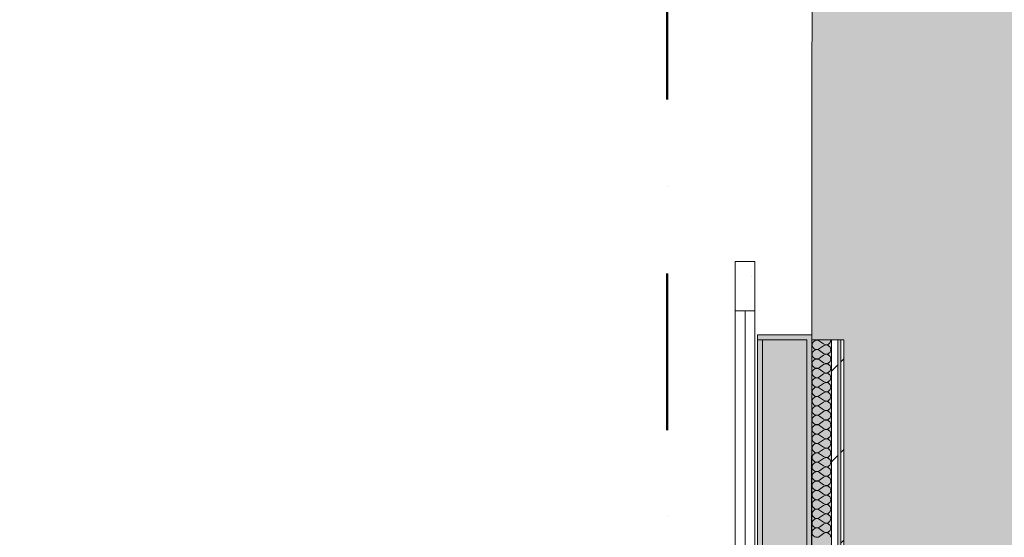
# Model space of a CAD drawing. Header units: millimetres. Extents: x -40968 to 13979, y -19284 to 4746.
# Tile 110 of 113: x -5246 to -3248, y -14048 to -12997. Entities that reach past the tile are written whole.
import ezdxf

# ---------------------------------------------------------------- set-up
doc = ezdxf.new("R2010")
doc.units = ezdxf.units.MM
doc.header["$MEASUREMENT"] = 0
doc.linetypes.add('Punto & Rayas', pattern=[670.277762, 317.5, -176.388889, 0, -176.388874])
doc.linetypes.add('Wipeout_Contour', pattern=[1000, 0, -1000])
for name, color, linetype, lineweight, true_color in [('01_2D_Ambit_Pluma_Nº__242', 7, 'Continuous', 50, 0xfb0013), ('12_FAÇ_Façana_Pluma_Nº__102', 7, 'Continuous', 5, 0xcccccc), ('12_FAÇ_Façana_Pluma_Nº__176', 7, 'Continuous', 15, 0x93a0c6), ('Nuevo_08_E_Envans secs_Pluma_Nº__102', 7, 'Continuous', 5, 0xcccccc), ('Nuevo_08_E_Envans secs_Pluma_Nº__171', 171, 'Continuous', 13, 0xaaaaff), ('Nuevo_08_E_Envans secs_Pluma_Nº__177', 7, 'Continuous', 15, 0xf7e046), ('Nuevo_14_PAV_Soft Light Grey 0554_Pluma_Nº__245', 7, 'Continuous', 13, 0xe8e8e8)]:
    doc.layers.add(name, color=color, linetype=linetype, lineweight=lineweight, true_color=true_color)
for name, color, linetype in [('12_FAÇ_Façana', 7, 'Continuous'), ('Nuevo_08_E_Envans secs', 7, 'Continuous'), ('Nuevo_14_PAV_Soft Light Grey 0554', 7, 'Continuous'), ('Puertas Archicad', 7, 'Continuous')]:
    doc.layers.add(name, color=color, linetype=linetype)
for name, color, linetype, lineweight in [('12_FAÇ_Façana_Pluma_Nº__7', 7, 'Continuous', 5), ('Nuevo_08_E_Envans secs_Pluma_Nº__1', 7, 'Continuous', 5), ('Puertas Archicad_Pluma_Nº__1', 7, 'Continuous', 5), ('Puertas Archicad_Pluma_Nº__7', 7, 'Continuous', 5)]:
    doc.layers.add(name, color=color, linetype=linetype, lineweight=lineweight)
pattern_1 = [(45, (0, 0), (-183.8478, 183.8478), [195, -65]), (45, (7e-14, 183.85), (-183.8478, 183.8478), [195, -65])]

# ---------------------------------------------------------------- blocks, each defined once
blk = doc.blocks.new('Forjado_1_1', base_point=(-23046.8, -1194.1))
at = {"layer": 'Nuevo_14_PAV_Soft Light Grey 0554_Pluma_Nº__245', "linetype": 'Continuous', "lineweight": 0, "true_color": 0xe8e8e8}
h = blk.add_hatch(color=254, dxfattribs=at)
h.paths.add_polyline_path([(-23046.8, -1194.1), (-1631.1, -1193.6), (-1631.1, -6939), (-1556.1, -6939), (-1556.1, -7504), (-1616.3, -7504), (-1616, -11936), (-1564.9, -11936), (-1564.9, -12492), (-2024.1, -12492), (-2024.1, -12339), (-6997.4, -12339), (-6997.4, -12392), (-3637.7, -12392), (-3638.9, -13690.7), (-3644.9, -17131), (428.2, -17131), (428.9, -16789), (778.9, -16789), (778.3, -17143), (2622.9, -17145.8), (2623, -17079.8), (3389.9, -17081), (3389.6, -17277), (5489.8, -17280.2), (5489.8, -17141.5), (5763.9, -17141.5), (5763.9, -16739), (6378.9, -16739), (6378.9, -12489), (5778.9, -12489), (5779.7, -11938.9), (6782.1, -11938.8), (6782.1, -9207.4), (6082.1, -9207.4), (6016.1, -7505), (6016.1, -9073.4), (2073.4, -9073.4), (2073.4, -5267.3), (5998.9, -5267.3), (5998.9, -1709), (5884.9, -968), (7332.1, -968), (7332.1, 1999.6), (-28277.4, 1999.6), (-23028.4, 1969)])
h.paths.add_polyline_path([(492.9, -5267.3), (1951.4, -5267.3), (1951.4, -9073.4), (492.9, -9073.4)], flags=0)
at = {"layer": 'Nuevo_14_PAV_Soft Light Grey 0554_Pluma_Nº__245', "color": 254, "linetype": 'Continuous', "lineweight": 13, "true_color": 0xe8e8e8, "flags": 128}
blk.add_lwpolyline([(428.2, -17131), (-3644.9, -17131), (-3638.9, -13690.7), (-3637.7, -12392), (-6997.4, -12392), (-6997.4, -12339), (-2024.1, -12339), (-2024.1, -12492), (-1564.9, -12492), (-1564.9, -11936), (-1616, -11936), (-1616.3, -7504), (-1556.1, -7504), (-1556.1, -6939), (-1631.1, -6939), (-1631.1, -1193.6), (-23046.8, -1194.1)], dxfattribs=at)
blk = doc.blocks.new('Puerta Corredera Exterior 27')
at = {"layer": 'Puertas Archicad', "linetype": 'Continuous', "lineweight": 0, "true_color": 0xffffff}
h = blk.add_hatch(dxfattribs=at)
h.set_pattern_fill('Hormigón_en_Masa_0001', style=0, pattern_type=2)
h.set_pattern_definition([(0, (0, 0), (0, 779.4), [48.75, -401.25]), (0, (225, 389.7), (0, 779.4), [48.75, -401.25]), (60, (0, 0), (-675, 389.7), [48.75, -401.25]), (60, (450, 0), (-675, 389.7), [48.75, -401.25]), (120, (48.75, 0), (675, 389.7), [48.75, -401.25]), (120, (498.75, 0), (675, 389.7), [48.75, -401.25]), (0, (0, 75), (0, 150), [0, -150, 0, -225]), (45, (75, 75), (-106.066, 106.066), [0, -112.5, 0, -187.5])])
h.paths.add_polyline_path([(428.1, 45), (428.1, 5), (528.1, 5), (528.1, 45)])
at = {"layer": 'Puertas Archicad_Pluma_Nº__1', "color": 7, "linetype": 'Continuous', "lineweight": 5}
for p, q in [((428.1, 45), (528.1, 45)), ((428.1, 5), (428.1, 45)), ((528.1, 45), (528.1, 5)), ((528.1, 25), (1502.1, 25)), ((528.1, 5), (428.1, 5))]:
    blk.add_line(p, q, dxfattribs=at)
at = {"layer": 'Puertas Archicad_Pluma_Nº__1', "color": 7, "linetype": 'Continuous', "lineweight": 5, "flags": 128}
for points in [[(528.1, 45), (1502.1, 45), (1502.1, 25), (528.1, 25)], [(528.1, 25), (1502.1, 25), (1502.1, 5), (528.1, 5)]]:
    blk.add_lwpolyline(points, close=True, dxfattribs=at)
at = {"layer": 'Puertas Archicad_Pluma_Nº__7', "color": 7, "linetype": 'Continuous', "lineweight": 5}
for p in [(577, 0), (587, -110)]:
    blk.add_line(p, (577, -110), dxfattribs=at)
blk = doc.blocks.new('Muro_45_1', base_point=(-3748.9, -17084))
at = {"layer": '12_FAÇ_Façana_Pluma_Nº__102', "linetype": 'Continuous', "lineweight": 0, "true_color": 0xe5e5e5}
blk.add_hatch(color=254, dxfattribs=at).paths.add_polyline_path([(-3738.9, -16701), (-3648.9, -16701), (-3648.9, -13647), (-3738.9, -13647)])
at = {"layer": '12_FAÇ_Façana_Pluma_Nº__176', "linetype": 'Continuous', "lineweight": 0, "true_color": 0x495063}
for points in [[(-3638.9, -13647), (-3638.9, -13637), (-3748.9, -13637), (-3748.9, -13647), (-3648.9, -13647)], [(-3748.9, -13647), (-3748.9, -16691), (-3738.9, -16691), (-3738.9, -13647)], [(-3638.9, -13647), (-3648.9, -13647), (-3648.9, -17074), (-3638.9, -17074)]]:
    blk.add_hatch(color=251, dxfattribs=at).paths.add_polyline_path(points)
at = {"layer": '12_FAÇ_Façana_Pluma_Nº__7', "color": 7, "linetype": 'Continuous', "lineweight": 5}
for p, q in [((-3748.9, -13637), (-3638.9, -13637)), ((-3748.9, -13647), (-3748.9, -13637)), ((-3638.9, -13647), (-3638.9, -13637)), ((-3648.9, -13647), (-3748.9, -13647)), ((-3738.9, -13647), (-3738.9, -16701)), ((-3648.9, -16701), (-3648.9, -13647))]:
    blk.add_line(p, q, dxfattribs=at)
at = {"layer": '12_FAÇ_Façana_Pluma_Nº__7', "color": 7, "linetype": 'Continuous', "lineweight": 5, "flags": 128}
for points in [[(-3748.9, -13647), (-3748.9, -16691)], [(-3638.9, -17074), (-3638.9, -13647)]]:
    blk.add_lwpolyline(points, dxfattribs=at)
at = {"layer": 'Puertas Archicad', "color": 253, "linetype": 'Continuous', "lineweight": 5, "true_color": 0xa4a4a6, "xscale": -1, "zscale": 1000, "rotation": 90}
blk.add_blockref('Puerta Corredera Exterior 27', (-3748.9, -13060), dxfattribs=at)
blk = doc.blocks.new('*X508')
at = {"layer": 'Nuevo_08_E_Envans secs_Pluma_Nº__102', "color": 254, "linetype": 'Continuous', "lineweight": 5, "true_color": 0xcccccc}
for p, q in [((-3637.6, -13654.5), (-3637.9, -13657.1)), ((-3637.9, -13657.1), (-3637.6, -13659.7)), ((-3636.5, -13652.1), (-3637.6, -13654.5)), ((-3637.6, -13659.7), (-3636.5, -13662.1)), ((-3634.8, -13650.1), (-3636.5, -13652.1)), ((-3636.5, -13662.1), (-3634.8, -13664.2)), ((-3632.7, -13648.6), (-3634.8, -13650.1)), ((-3634.8, -13664.2), (-3632.7, -13665.7)), ((-3630.2, -13647.8), (-3632.7, -13648.6)), ((-3632.7, -13665.7), (-3630.2, -13666.5)), ((-3631.6, -13647), (-3630.2, -13647.5)), ((-3630.2, -13647.5), (-3627.6, -13647.6)), ((-3627.6, -13647.7), (-3630.2, -13647.8)), ((-3627.6, -13647.6), (-3625, -13647)), ((-3625, -13648.3), (-3627.6, -13647.7)), ((-3627.6, -13666.6), (-3625, -13666)), ((-3625, -13647), (-3625, -13647)), ((-3622.7, -13649.5), (-3625, -13648.3)), ((-3625, -13666), (-3622.7, -13664.8)), ((-3615.1, -13655.2), (-3622.7, -13649.5)), ((-3615.1, -13659), (-3622.7, -13664.8)), ((-3615.1, -13655.2), (-3610.2, -13657.1)), ((-3610.2, -13657.2), (-3615.1, -13659)), ((-3610.2, -13657.1), (-3605.1, -13656.1)), ((-3605.1, -13658.1), (-3610.2, -13657.2)), ((-3605.1, -13656.1), (-3601.3, -13652.6)), ((-3601.3, -13661.7), (-3605.1, -13658.1)), ((-3601.3, -13652.6), (-3599.8, -13647.6)), ((-3599.8, -13666.7), (-3601.3, -13661.7)), ((-3599.8, -13647.6), (-3600, -13647)), ((-3637.6, -13673.6), (-3637.9, -13676.2)), ((-3637.9, -13676.2), (-3637.6, -13678.8)), ((-3636.5, -13671.2), (-3637.6, -13673.6)), ((-3637.6, -13678.8), (-3636.5, -13681.2)), ((-3634.8, -13669.2), (-3636.5, -13671.2)), ((-3636.5, -13681.2), (-3634.8, -13683.2)), ((-3632.7, -13667.7), (-3634.8, -13669.2)), ((-3634.8, -13683.2), (-3632.7, -13684.7)), ((-3630.2, -13666.8), (-3632.7, -13667.7)), ((-3632.7, -13684.7), (-3630.2, -13685.5)), ((-3630.2, -13685.9), (-3632.7, -13686.7)), ((-3630.2, -13666.5), (-3627.6, -13666.6)), ((-3627.6, -13666.7), (-3630.2, -13666.8)), ((-3630.2, -13685.5), (-3627.6, -13685.7)), ((-3627.6, -13685.8), (-3630.2, -13685.9)), ((-3625, -13667.3), (-3627.6, -13666.7)), ((-3627.6, -13685.7), (-3625, -13685.1)), ((-3625, -13686.3), (-3627.6, -13685.8)), ((-3622.7, -13668.6), (-3625, -13667.3)), ((-3625, -13685.1), (-3622.7, -13683.8)), ((-3615.1, -13674.3), (-3622.7, -13668.6)), ((-3615.1, -13678.1), (-3622.7, -13683.8)), ((-3615.1, -13674.3), (-3610.2, -13676.2)), ((-3610.2, -13676.2), (-3615.1, -13678.1)), ((-3610.2, -13676.2), (-3605.1, -13675.2)), ((-3605.1, -13677.2), (-3610.2, -13676.2)), ((-3605.1, -13675.2), (-3601.3, -13671.7)), ((-3601.3, -13680.7), (-3605.1, -13677.2)), ((-3601.3, -13671.7), (-3599.8, -13666.7)), ((-3599.8, -13685.7), (-3601.3, -13680.7)), ((-3601.3, -13690.7), (-3599.8, -13685.7)), ((-3637.6, -13692.6), (-3637.9, -13695.2)), ((-3637.9, -13695.2), (-3637.6, -13697.8)), ((-3636.5, -13690.2), (-3637.6, -13692.6)), ((-3637.6, -13697.8), (-3636.5, -13700.2)), ((-3634.8, -13688.2), (-3636.5, -13690.2)), ((-3636.5, -13700.2), (-3634.8, -13702.3)), ((-3632.7, -13686.7), (-3634.8, -13688.2)), ((-3634.8, -13702.3), (-3632.7, -13703.8)), ((-3632.7, -13705.8), (-3634.8, -13707.3)), ((-3632.7, -13703.8), (-3630.2, -13704.6)), ((-3630.2, -13704.9), (-3632.7, -13705.8)), ((-3630.2, -13704.6), (-3627.6, -13704.7)), ((-3627.6, -13704.8), (-3630.2, -13704.9)), ((-3627.6, -13704.7), (-3625, -13704.1)), ((-3625, -13705.4), (-3627.6, -13704.8)), ((-3622.7, -13687.6), (-3625, -13686.3)), ((-3625, -13704.1), (-3622.7, -13702.9)), ((-3622.7, -13706.7), (-3625, -13705.4)), ((-3615.1, -13693.3), (-3622.7, -13687.6)), ((-3615.1, -13697.1), (-3622.7, -13702.9)), ((-3615.1, -13693.3), (-3610.2, -13695.2)), ((-3610.2, -13695.3), (-3615.1, -13697.1)), ((-3610.2, -13695.2), (-3605.1, -13694.2)), ((-3605.1, -13696.2), (-3610.2, -13695.3)), ((-3605.1, -13694.2), (-3601.3, -13690.7)), ((-3601.3, -13699.8), (-3605.1, -13696.2)), ((-3599.8, -13704.8), (-3601.3, -13699.8)), ((-3601.3, -13709.8), (-3599.8, -13704.8)), ((-3637.6, -13711.7), (-3637.9, -13714.3)), ((-3637.9, -13714.3), (-3637.6, -13716.9)), ((-3636.5, -13709.3), (-3637.6, -13711.7)), ((-3637.6, -13716.9), (-3636.5, -13719.3)), ((-3634.8, -13707.3), (-3636.5, -13709.3)), ((-3636.5, -13719.3), (-3634.8, -13721.3)), ((-3634.8, -13721.3), (-3632.7, -13722.8)), ((-3632.7, -13724.8), (-3634.8, -13726.3)), ((-3632.7, -13722.8), (-3630.2, -13723.6)), ((-3630.2, -13724), (-3632.7, -13724.8)), ((-3630.2, -13723.6), (-3627.6, -13723.8)), ((-3627.6, -13723.8), (-3630.2, -13724)), ((-3627.6, -13723.8), (-3625, -13723.2)), ((-3625, -13724.4), (-3627.6, -13723.8)), ((-3625, -13723.2), (-3622.7, -13721.9)), ((-3622.7, -13725.7), (-3625, -13724.4)), ((-3615.1, -13712.4), (-3622.7, -13706.7)), ((-3615.1, -13716.2), (-3622.7, -13721.9)), ((-3615.1, -13731.4), (-3622.7, -13725.7)), ((-3615.1, -13712.4), (-3610.2, -13714.2)), ((-3610.2, -13714.3), (-3615.1, -13716.2)), ((-3610.2, -13714.2), (-3605.1, -13713.3)), ((-3605.1, -13715.3), (-3610.2, -13714.3)), ((-3605.1, -13713.3), (-3601.3, -13709.8)), ((-3601.3, -13718.8), (-3605.1, -13715.3)), ((-3599.8, -13723.8), (-3601.3, -13718.8)), ((-3601.3, -13728.8), (-3599.8, -13723.8)), ((-3637.6, -13730.7), (-3637.9, -13733.3)), ((-3637.9, -13733.3), (-3637.6, -13735.9)), ((-3636.5, -13728.3), (-3637.6, -13730.7)), ((-3637.6, -13735.9), (-3636.5, -13738.3)), ((-3634.8, -13726.3), (-3636.5, -13728.3)), ((-3636.5, -13738.3), (-3634.8, -13740.4)), ((-3634.8, -13745.4), (-3636.5, -13747.4)), ((-3634.8, -13740.4), (-3632.7, -13741.9)), ((-3632.7, -13743.9), (-3634.8, -13745.4)), ((-3632.7, -13741.9), (-3630.2, -13742.7)), ((-3630.2, -13743), (-3632.7, -13743.9)), ((-3630.2, -13742.7), (-3627.6, -13742.8)), ((-3627.6, -13742.9), (-3630.2, -13743)), ((-3627.6, -13742.8), (-3625, -13742.2)), ((-3625, -13743.5), (-3627.6, -13742.9)), ((-3625, -13742.2), (-3622.7, -13741)), ((-3622.7, -13744.8), (-3625, -13743.5)), ((-3615.1, -13735.2), (-3622.7, -13741)), ((-3615.1, -13750.5), (-3622.7, -13744.8)), ((-3615.1, -13731.4), (-3610.2, -13733.3)), ((-3610.2, -13733.4), (-3615.1, -13735.2)), ((-3610.2, -13733.3), (-3605.1, -13732.3)), ((-3605.1, -13734.3), (-3610.2, -13733.4)), ((-3605.1, -13732.3), (-3601.3, -13728.8)), ((-3601.3, -13737.9), (-3605.1, -13734.3)), ((-3599.8, -13742.9), (-3601.3, -13737.9)), ((-3601.3, -13747.9), (-3599.8, -13742.9)), ((-3637.6, -13749.8), (-3637.9, -13752.4)), ((-3637.9, -13752.4), (-3637.6, -13755)), ((-3636.5, -13747.4), (-3637.6, -13749.8)), ((-3637.6, -13755), (-3636.5, -13757.4)), ((-3636.5, -13757.4), (-3634.8, -13759.4)), ((-3634.8, -13764.4), (-3636.5, -13766.4)), ((-3634.8, -13759.4), (-3632.7, -13760.9)), ((-3632.7, -13762.9), (-3634.8, -13764.4)), ((-3632.7, -13760.9), (-3630.2, -13761.7)), ((-3630.2, -13762.1), (-3632.7, -13762.9)), ((-3630.2, -13761.7), (-3627.6, -13761.9)), ((-3627.6, -13761.9), (-3630.2, -13762.1)), ((-3627.6, -13761.9), (-3625, -13761.3)), ((-3625, -13762.5), (-3627.6, -13761.9)), ((-3625, -13761.3), (-3622.7, -13760)), ((-3622.7, -13763.8), (-3625, -13762.5)), ((-3615.1, -13754.3), (-3622.7, -13760)), ((-3615.1, -13769.5), (-3622.7, -13763.8)), ((-3615.1, -13750.5), (-3610.2, -13752.3)), ((-3610.2, -13752.4), (-3615.1, -13754.3)), ((-3610.2, -13752.3), (-3605.1, -13751.4)), ((-3605.1, -13753.4), (-3610.2, -13752.4)), ((-3605.1, -13751.4), (-3601.3, -13747.9)), ((-3601.3, -13756.9), (-3605.1, -13753.4)), ((-3599.8, -13761.9), (-3601.3, -13756.9)), ((-3601.3, -13766.9), (-3599.8, -13761.9)), ((-3637.6, -13768.8), (-3637.9, -13771.4)), ((-3637.9, -13771.4), (-3637.6, -13774)), ((-3636.5, -13766.4), (-3637.6, -13768.8)), ((-3637.6, -13774), (-3636.5, -13776.4)), ((-3636.5, -13785.5), (-3637.6, -13787.9)), ((-3636.5, -13776.4), (-3634.8, -13778.5)), ((-3634.8, -13783.4), (-3636.5, -13785.5)), ((-3634.8, -13778.5), (-3632.7, -13779.9)), ((-3632.7, -13782), (-3634.8, -13783.4)), ((-3632.7, -13779.9), (-3630.2, -13780.8)), ((-3630.2, -13781.1), (-3632.7, -13782)), ((-3630.2, -13780.8), (-3627.6, -13780.9)), ((-3627.6, -13781), (-3630.2, -13781.1)), ((-3627.6, -13780.9), (-3625, -13780.3)), ((-3625, -13781.6), (-3627.6, -13781)), ((-3625, -13780.3), (-3622.7, -13779)), ((-3622.7, -13782.9), (-3625, -13781.6)), ((-3615.1, -13773.3), (-3622.7, -13779)), ((-3615.1, -13788.6), (-3622.7, -13782.9)), ((-3615.1, -13769.5), (-3610.2, -13771.4)), ((-3610.2, -13771.5), (-3615.1, -13773.3)), ((-3610.2, -13771.4), (-3605.1, -13770.4)), ((-3605.1, -13772.4), (-3610.2, -13771.5)), ((-3605.1, -13770.4), (-3601.3, -13766.9)), ((-3601.3, -13775.9), (-3605.1, -13772.4)), ((-3605.1, -13789.5), (-3601.3, -13786)), ((-3599.8, -13781), (-3601.3, -13775.9)), ((-3601.3, -13786), (-3599.8, -13781)), ((-3637.6, -13787.9), (-3637.9, -13790.5)), ((-3637.9, -13790.5), (-3637.6, -13793.1)), ((-3637.6, -13793.1), (-3636.5, -13795.5)), ((-3636.5, -13804.5), (-3637.6, -13806.9)), ((-3636.5, -13795.5), (-3634.8, -13797.5)), ((-3634.8, -13802.5), (-3636.5, -13804.5)), ((-3634.8, -13797.5), (-3632.7, -13799)), ((-3632.7, -13801), (-3634.8, -13802.5)), ((-3632.7, -13799), (-3630.2, -13799.8)), ((-3630.2, -13800.2), (-3632.7, -13801)), ((-3630.2, -13799.8), (-3627.6, -13800)), ((-3627.6, -13800), (-3630.2, -13800.2)), ((-3627.6, -13800), (-3625, -13799.4)), ((-3625, -13800.6), (-3627.6, -13800)), ((-3625, -13799.4), (-3622.7, -13798.1)), ((-3622.7, -13801.9), (-3625, -13800.6)), ((-3615.1, -13792.4), (-3622.7, -13798.1)), ((-3615.1, -13807.6), (-3622.7, -13801.9)), ((-3615.1, -13788.6), (-3610.2, -13790.4)), ((-3610.2, -13790.5), (-3615.1, -13792.4)), ((-3610.2, -13790.4), (-3605.1, -13789.5)), ((-3605.1, -13791.5), (-3610.2, -13790.5)), ((-3601.3, -13795), (-3605.1, -13791.5)), ((-3605.1, -13808.5), (-3601.3, -13805)), ((-3599.8, -13800), (-3601.3, -13795)), ((-3601.3, -13805), (-3599.8, -13800)), ((-3637.6, -13806.9), (-3637.9, -13809.5)), ((-3637.9, -13809.5), (-3637.6, -13812.1)), ((-3637.6, -13812.1), (-3636.5, -13814.5)), ((-3636.5, -13823.6), (-3637.6, -13826)), ((-3636.5, -13814.5), (-3634.8, -13816.6)), ((-3634.8, -13821.5), (-3636.5, -13823.6)), ((-3634.8, -13816.6), (-3632.7, -13818)), ((-3632.7, -13820.1), (-3634.8, -13821.5)), ((-3632.7, -13818), (-3630.2, -13818.9)), ((-3630.2, -13819.2), (-3632.7, -13820.1)), ((-3630.2, -13818.9), (-3627.6, -13819)), ((-3627.6, -13819.1), (-3630.2, -13819.2)), ((-3627.6, -13819), (-3625, -13818.4)), ((-3625, -13819.7), (-3627.6, -13819.1)), ((-3625, -13818.4), (-3622.7, -13817.1)), ((-3622.7, -13821), (-3625, -13819.7)), ((-3615.1, -13811.4), (-3622.7, -13817.1)), ((-3615.1, -13826.7), (-3622.7, -13821)), ((-3615.1, -13807.6), (-3610.2, -13809.5)), ((-3610.2, -13809.6), (-3615.1, -13811.4)), ((-3610.2, -13809.5), (-3605.1, -13808.5)), ((-3605.1, -13810.5), (-3610.2, -13809.6)), ((-3601.3, -13814), (-3605.1, -13810.5)), ((-3605.1, -13827.6), (-3601.3, -13824.1)), ((-3599.8, -13819), (-3601.3, -13814)), ((-3601.3, -13824.1), (-3599.8, -13819)), ((-3637.6, -13826), (-3637.9, -13828.6)), ((-3637.9, -13828.6), (-3637.6, -13831.2)), ((-3637.6, -13845), (-3637.9, -13847.6)), ((-3637.6, -13831.2), (-3636.5, -13833.6)), ((-3636.5, -13842.6), (-3637.6, -13845)), ((-3636.5, -13833.6), (-3634.8, -13835.6)), ((-3634.8, -13840.6), (-3636.5, -13842.6)), ((-3634.8, -13835.6), (-3632.7, -13837.1)), ((-3632.7, -13839.1), (-3634.8, -13840.6)), ((-3632.7, -13837.1), (-3630.2, -13837.9)), ((-3630.2, -13838.3), (-3632.7, -13839.1)), ((-3630.2, -13837.9), (-3627.6, -13838.1)), ((-3627.6, -13838.1), (-3630.2, -13838.3)), ((-3627.6, -13838.1), (-3625, -13837.5)), ((-3625, -13838.7), (-3627.6, -13838.1)), ((-3625, -13837.5), (-3622.7, -13836.2)), ((-3622.7, -13840), (-3625, -13838.7)), ((-3615.1, -13830.5), (-3622.7, -13836.2)), ((-3615.1, -13845.7), (-3622.7, -13840)), ((-3615.1, -13826.7), (-3610.2, -13828.5)), ((-3610.2, -13828.6), (-3615.1, -13830.5)), ((-3615.1, -13845.7), (-3610.2, -13847.6)), ((-3610.2, -13828.5), (-3605.1, -13827.6)), ((-3605.1, -13829.6), (-3610.2, -13828.6)), ((-3601.3, -13833.1), (-3605.1, -13829.6)), ((-3605.1, -13846.6), (-3601.3, -13843.1)), ((-3599.8, -13838.1), (-3601.3, -13833.1)), ((-3601.3, -13843.1), (-3599.8, -13838.1)), ((-3637.9, -13847.6), (-3637.6, -13850.2)), ((-3637.6, -13864.1), (-3637.9, -13866.7)), ((-3637.6, -13850.2), (-3636.5, -13852.6)), ((-3636.5, -13861.7), (-3637.6, -13864.1)), ((-3636.5, -13852.6), (-3634.8, -13854.6)), ((-3634.8, -13859.6), (-3636.5, -13861.7)), ((-3634.8, -13854.6), (-3632.7, -13856.1)), ((-3632.7, -13858.1), (-3634.8, -13859.6)), ((-3632.7, -13856.1), (-3630.2, -13857)), ((-3630.2, -13857.3), (-3632.7, -13858.1)), ((-3630.2, -13857), (-3627.6, -13857.1)), ((-3627.6, -13857.2), (-3630.2, -13857.3)), ((-3627.6, -13857.1), (-3625, -13856.5)), ((-3625, -13857.8), (-3627.6, -13857.2)), ((-3625, -13856.5), (-3622.7, -13855.2)), ((-3622.7, -13859), (-3625, -13857.8)), ((-3615.1, -13849.5), (-3622.7, -13855.2)), ((-3615.1, -13864.8), (-3622.7, -13859)), ((-3610.2, -13847.7), (-3615.1, -13849.5)), ((-3615.1, -13864.8), (-3610.2, -13866.6)), ((-3610.2, -13847.6), (-3605.1, -13846.6)), ((-3605.1, -13848.6), (-3610.2, -13847.7)), ((-3610.2, -13866.6), (-3605.1, -13865.7)), ((-3601.3, -13852.1), (-3605.1, -13848.6)), ((-3605.1, -13865.7), (-3601.3, -13862.1)), ((-3599.8, -13857.1), (-3601.3, -13852.1)), ((-3601.3, -13862.1), (-3599.8, -13857.1)), ((-3637.9, -13866.7), (-3637.6, -13869.3)), ((-3637.6, -13883.1), (-3637.9, -13885.7)), ((-3637.9, -13885.7), (-3637.6, -13888.3)), ((-3637.6, -13869.3), (-3636.5, -13871.7)), ((-3636.5, -13880.7), (-3637.6, -13883.1)), ((-3636.5, -13871.7), (-3634.8, -13873.7)), ((-3634.8, -13878.7), (-3636.5, -13880.7)), ((-3634.8, -13873.7), (-3632.7, -13875.2)), ((-3632.7, -13877.2), (-3634.8, -13878.7)), ((-3632.7, -13875.2), (-3630.2, -13876)), ((-3630.2, -13876.4), (-3632.7, -13877.2)), ((-3630.2, -13876), (-3627.6, -13876.2)), ((-3627.6, -13876.2), (-3630.2, -13876.4)), ((-3627.6, -13876.2), (-3625, -13875.6)), ((-3625, -13876.8), (-3627.6, -13876.2)), ((-3625, -13875.6), (-3622.7, -13874.3)), ((-3622.7, -13878.1), (-3625, -13876.8)), ((-3615.1, -13868.6), (-3622.7, -13874.3)), ((-3615.1, -13883.8), (-3622.7, -13878.1)), ((-3610.2, -13866.7), (-3615.1, -13868.6)), ((-3615.1, -13883.8), (-3610.2, -13885.7)), ((-3610.2, -13885.8), (-3615.1, -13887.6)), ((-3605.1, -13867.7), (-3610.2, -13866.7)), ((-3610.2, -13885.7), (-3605.1, -13884.7)), ((-3605.1, -13886.7), (-3610.2, -13885.8)), ((-3601.3, -13871.2), (-3605.1, -13867.7)), ((-3605.1, -13884.7), (-3601.3, -13881.2)), ((-3599.8, -13876.2), (-3601.3, -13871.2)), ((-3601.3, -13881.2), (-3599.8, -13876.2)), ((-3637.6, -13902.2), (-3637.9, -13904.8)), ((-3637.9, -13904.8), (-3637.6, -13907.4)), ((-3637.6, -13888.3), (-3636.5, -13890.7)), ((-3636.5, -13899.8), (-3637.6, -13902.2)), ((-3636.5, -13890.7), (-3634.8, -13892.7)), ((-3634.8, -13897.7), (-3636.5, -13899.8)), ((-3634.8, -13892.7), (-3632.7, -13894.2)), ((-3632.7, -13896.2), (-3634.8, -13897.7)), ((-3632.7, -13894.2), (-3630.2, -13895.1)), ((-3630.2, -13895.4), (-3632.7, -13896.2)), ((-3630.2, -13895.1), (-3627.6, -13895.2)), ((-3627.6, -13895.3), (-3630.2, -13895.4)), ((-3627.6, -13895.2), (-3625, -13894.6)), ((-3625, -13895.9), (-3627.6, -13895.3)), ((-3625, -13894.6), (-3622.7, -13893.3)), ((-3622.7, -13897.1), (-3625, -13895.9)), ((-3615.1, -13887.6), (-3622.7, -13893.3)), ((-3615.1, -13902.9), (-3622.7, -13897.1)), ((-3615.1, -13902.9), (-3610.2, -13904.7)), ((-3610.2, -13904.8), (-3615.1, -13906.7)), ((-3610.2, -13904.7), (-3605.1, -13903.8)), ((-3605.1, -13905.8), (-3610.2, -13904.8)), ((-3601.3, -13890.2), (-3605.1, -13886.7)), ((-3605.1, -13903.8), (-3601.3, -13900.2)), ((-3601.3, -13909.3), (-3605.1, -13905.8)), ((-3599.8, -13895.2), (-3601.3, -13890.2)), ((-3601.3, -13900.2), (-3599.8, -13895.2)), ((-3637.6, -13921.2), (-3637.9, -13923.8)), ((-3637.9, -13923.8), (-3637.6, -13926.4)), ((-3637.6, -13907.4), (-3636.5, -13909.8)), ((-3636.5, -13918.8), (-3637.6, -13921.2)), ((-3636.5, -13909.8), (-3634.8, -13911.8)), ((-3634.8, -13916.8), (-3636.5, -13918.8)), ((-3634.8, -13911.8), (-3632.7, -13913.3)), ((-3632.7, -13915.3), (-3634.8, -13916.8)), ((-3632.7, -13913.3), (-3630.2, -13914.1)), ((-3630.2, -13914.5), (-3632.7, -13915.3)), ((-3630.2, -13914.1), (-3627.6, -13914.2)), ((-3627.6, -13914.3), (-3630.2, -13914.5)), ((-3627.6, -13914.2), (-3625, -13913.7)), ((-3625, -13914.9), (-3627.6, -13914.3)), ((-3625, -13913.7), (-3622.7, -13912.4)), ((-3622.7, -13916.2), (-3625, -13914.9)), ((-3615.1, -13906.7), (-3622.7, -13912.4)), ((-3615.1, -13921.9), (-3622.7, -13916.2)), ((-3615.1, -13925.7), (-3622.7, -13931.4)), ((-3615.1, -13921.9), (-3610.2, -13923.8)), ((-3610.2, -13923.8), (-3615.1, -13925.7)), ((-3610.2, -13923.8), (-3605.1, -13922.8)), ((-3605.1, -13924.8), (-3610.2, -13923.8)), ((-3605.1, -13922.8), (-3601.3, -13919.3)), ((-3601.3, -13928.3), (-3605.1, -13924.8)), ((-3599.8, -13914.3), (-3601.3, -13909.3)), ((-3601.3, -13919.3), (-3599.8, -13914.3)), ((-3637.6, -13940.3), (-3637.9, -13942.9)), ((-3637.9, -13942.9), (-3637.6, -13945.5)), ((-3637.6, -13926.4), (-3636.5, -13928.8)), ((-3636.5, -13937.9), (-3637.6, -13940.3)), ((-3637.6, -13945.5), (-3636.5, -13947.9)), ((-3636.5, -13928.8), (-3634.8, -13930.8)), ((-3634.8, -13935.8), (-3636.5, -13937.9)), ((-3634.8, -13930.8), (-3632.7, -13932.3)), ((-3632.7, -13934.3), (-3634.8, -13935.8)), ((-3632.7, -13932.3), (-3630.2, -13933.2)), ((-3630.2, -13933.5), (-3632.7, -13934.3)), ((-3630.2, -13933.2), (-3627.6, -13933.3)), ((-3627.6, -13933.4), (-3630.2, -13933.5)), ((-3627.6, -13933.3), (-3625, -13932.7)), ((-3625, -13934), (-3627.6, -13933.4)), ((-3625, -13932.7), (-3622.7, -13931.4)), ((-3622.7, -13935.2), (-3625, -13934)), ((-3615.1, -13941), (-3622.7, -13935.2)), ((-3615.1, -13944.8), (-3622.7, -13950.5)), ((-3615.1, -13941), (-3610.2, -13942.8)), ((-3610.2, -13942.9), (-3615.1, -13944.8)), ((-3610.2, -13942.8), (-3605.1, -13941.9)), ((-3605.1, -13943.9), (-3610.2, -13942.9)), ((-3605.1, -13941.9), (-3601.3, -13938.3)), ((-3601.3, -13947.4), (-3605.1, -13943.9)), ((-3599.8, -13933.3), (-3601.3, -13928.3)), ((-3601.3, -13938.3), (-3599.8, -13933.3)), ((-3637.6, -13959.3), (-3637.9, -13961.9)), ((-3637.9, -13961.9), (-3637.6, -13964.5)), ((-3636.5, -13956.9), (-3637.6, -13959.3)), ((-3637.6, -13964.5), (-3636.5, -13966.9)), ((-3636.5, -13947.9), (-3634.8, -13949.9)), ((-3634.8, -13954.9), (-3636.5, -13956.9)), ((-3634.8, -13949.9), (-3632.7, -13951.4)), ((-3632.7, -13953.4), (-3634.8, -13954.9)), ((-3632.7, -13951.4), (-3630.2, -13952.2)), ((-3630.2, -13952.5), (-3632.7, -13953.4)), ((-3630.2, -13952.2), (-3627.6, -13952.3)), ((-3627.6, -13952.4), (-3630.2, -13952.5)), ((-3627.6, -13952.3), (-3625, -13951.7)), ((-3625, -13953), (-3627.6, -13952.4)), ((-3625, -13951.7), (-3622.7, -13950.5)), ((-3622.7, -13954.3), (-3625, -13953)), ((-3615.1, -13960), (-3622.7, -13954.3)), ((-3615.1, -13963.8), (-3622.7, -13969.5)), ((-3615.1, -13960), (-3610.2, -13961.9)), ((-3610.2, -13961.9), (-3615.1, -13963.8)), ((-3610.2, -13961.9), (-3605.1, -13960.9)), ((-3605.1, -13962.9), (-3610.2, -13961.9)), ((-3605.1, -13960.9), (-3601.3, -13957.4)), ((-3601.3, -13966.4), (-3605.1, -13962.9)), ((-3599.8, -13952.4), (-3601.3, -13947.4)), ((-3601.3, -13957.4), (-3599.8, -13952.4)), ((-3637.6, -13978.3), (-3637.9, -13981)), ((-3637.9, -13981), (-3637.6, -13983.6)), ((-3636.5, -13975.9), (-3637.6, -13978.3)), ((-3637.6, -13983.6), (-3636.5, -13986)), ((-3636.5, -13966.9), (-3634.8, -13968.9)), ((-3634.8, -13973.9), (-3636.5, -13975.9)), ((-3634.8, -13968.9), (-3632.7, -13970.4)), ((-3632.7, -13972.4), (-3634.8, -13973.9)), ((-3632.7, -13970.4), (-3630.2, -13971.3)), ((-3630.2, -13971.6), (-3632.7, -13972.4)), ((-3630.2, -13971.3), (-3627.6, -13971.4)), ((-3627.6, -13971.5), (-3630.2, -13971.6)), ((-3627.6, -13971.4), (-3625, -13970.8)), ((-3625, -13972.1), (-3627.6, -13971.5)), ((-3625, -13970.8), (-3622.7, -13969.5)), ((-3622.7, -13973.3), (-3625, -13972.1)), ((-3615.1, -13979), (-3622.7, -13973.3)), ((-3615.1, -13982.9), (-3622.7, -13988.6)), ((-3615.1, -13979), (-3610.2, -13980.9)), ((-3610.2, -13981), (-3615.1, -13982.9)), ((-3610.2, -13980.9), (-3605.1, -13979.9)), ((-3605.1, -13982), (-3610.2, -13981)), ((-3605.1, -13979.9), (-3601.3, -13976.4)), ((-3601.3, -13985.5), (-3605.1, -13982)), ((-3599.8, -13971.4), (-3601.3, -13966.4)), ((-3601.3, -13976.4), (-3599.8, -13971.4)), ((-3599.8, -13990.5), (-3601.3, -13985.5)), ((-3637.6, -13997.4), (-3637.9, -14000)), ((-3637.9, -14000), (-3637.6, -14002.6)), ((-3636.5, -13995), (-3637.6, -13997.4)), ((-3637.6, -14002.6), (-3636.5, -14005)), ((-3636.5, -13986), (-3634.8, -13988)), ((-3634.8, -13993), (-3636.5, -13995)), ((-3636.5, -14005), (-3634.8, -14007)), ((-3634.8, -13988), (-3632.7, -13989.5)), ((-3632.7, -13991.5), (-3634.8, -13993)), ((-3632.7, -13989.5), (-3630.2, -13990.3)), ((-3630.2, -13990.6), (-3632.7, -13991.5)), ((-3630.2, -13990.3), (-3627.6, -13990.4)), ((-3627.6, -13990.5), (-3630.2, -13990.6)), ((-3627.6, -13990.4), (-3625, -13989.8)), ((-3625, -13991.1), (-3627.6, -13990.5)), ((-3625, -13989.8), (-3622.7, -13988.6)), ((-3622.7, -13992.4), (-3625, -13991.1)), ((-3615.1, -13998.1), (-3622.7, -13992.4)), ((-3615.1, -14001.9), (-3622.7, -14007.6)), ((-3615.1, -13998.1), (-3610.2, -14000)), ((-3610.2, -14000), (-3615.1, -14001.9)), ((-3610.2, -14000), (-3605.1, -13999)), ((-3605.1, -14001), (-3610.2, -14000)), ((-3605.1, -13999), (-3601.3, -13995.5)), ((-3601.3, -14004.5), (-3605.1, -14001)), ((-3601.3, -13995.5), (-3599.8, -13990.5)), ((-3599.8, -14009.5), (-3601.3, -14004.5)), ((-3637.6, -14016.4), (-3637.9, -14019)), ((-3637.9, -14019), (-3637.6, -14021.7)), ((-3636.5, -14014), (-3637.6, -14016.4)), ((-3637.6, -14021.7), (-3636.5, -14024.1)), ((-3634.8, -14012), (-3636.5, -14014)), ((-3636.5, -14024.1), (-3634.8, -14026.1)), ((-3634.8, -14007), (-3632.7, -14008.5)), ((-3632.7, -14010.5), (-3634.8, -14012)), ((-3632.7, -14008.5), (-3630.2, -14009.4)), ((-3630.2, -14009.7), (-3632.7, -14010.5)), ((-3630.2, -14009.4), (-3627.6, -14009.5)), ((-3627.6, -14009.6), (-3630.2, -14009.7)), ((-3627.6, -14009.5), (-3625, -14008.9)), ((-3625, -14010.2), (-3627.6, -14009.6)), ((-3625, -14008.9), (-3622.7, -14007.6)), ((-3622.7, -14011.4), (-3625, -14010.2)), ((-3615.1, -14017.1), (-3622.7, -14011.4)), ((-3615.1, -14021), (-3622.7, -14026.7)), ((-3615.1, -14017.1), (-3610.2, -14019)), ((-3610.2, -14019.1), (-3615.1, -14021)), ((-3610.2, -14019), (-3605.1, -14018)), ((-3605.1, -14020.1), (-3610.2, -14019.1)), ((-3605.1, -14018), (-3601.3, -14014.5)), ((-3601.3, -14023.6), (-3605.1, -14020.1)), ((-3601.3, -14014.5), (-3599.8, -14009.5)), ((-3599.8, -14028.6), (-3601.3, -14023.6)), ((-3637.6, -14035.5), (-3637.9, -14038.1)), ((-3637.9, -14038.1), (-3637.6, -14040.7)), ((-3636.5, -14033.1), (-3637.6, -14035.5)), ((-3637.6, -14040.7), (-3636.5, -14043.1)), ((-3634.8, -14031.1), (-3636.5, -14033.1)), ((-3636.5, -14043.1), (-3634.8, -14045.1)), ((-3634.8, -14026.1), (-3632.7, -14027.6)), ((-3632.7, -14029.6), (-3634.8, -14031.1)), ((-3634.8, -14045.1), (-3632.7, -14046.6)), ((-3632.7, -14027.6), (-3630.2, -14028.4)), ((-3630.2, -14028.7), (-3632.7, -14029.6)), ((-3630.2, -14028.4), (-3627.6, -14028.5)), ((-3627.6, -14028.6), (-3630.2, -14028.7)), ((-3627.6, -14028.5), (-3625, -14027.9)), ((-3625, -14029.2), (-3627.6, -14028.6)), ((-3625, -14027.9), (-3622.7, -14026.7)), ((-3622.7, -14030.5), (-3625, -14029.2)), ((-3615.1, -14036.2), (-3622.7, -14030.5)), ((-3615.1, -14040), (-3622.7, -14045.7)), ((-3615.1, -14036.2), (-3610.2, -14038.1)), ((-3610.2, -14038.1), (-3615.1, -14040)), ((-3610.2, -14038.1), (-3605.1, -14037.1)), ((-3605.1, -14039.1), (-3610.2, -14038.1)), ((-3605.1, -14037.1), (-3601.3, -14033.6)), ((-3601.3, -14042.6), (-3605.1, -14039.1)), ((-3601.3, -14033.6), (-3599.8, -14028.6)), ((-3599.8, -14047.6), (-3601.3, -14042.6)), ((-3632.7, -14046.6), (-3630.2, -14047.5)), ((-3630.2, -14047.5), (-3627.6, -14047.6)), ((-3627.6, -14047.6), (-3625, -14047)), ((-3625, -14047), (-3622.7, -14045.7))]:
    blk.add_line(p, q, dxfattribs=at)
blk = doc.blocks.new('Muro_156_1', base_point=(-3573.9, -17277))
at = {"layer": 'Nuevo_08_E_Envans secs_Pluma_Nº__1', "color": 7, "linetype": 'Continuous', "lineweight": 5, "flags": 128}
blk.add_lwpolyline([(-3638.9, -13647), (-3638.9, -17131)], dxfattribs=at)
at = {"color": 254, "linetype": 'Wipeout_Contour', "lineweight": 0, "ltscale": 63216.671369}
blk.add_wipeout([(-3573.9, -17131), (-3573.9, -13647), (-3579.9, -13647), (-3579.9, -17131)], dxfattribs=at).dxf.layer = 'Nuevo_08_E_Envans secs'
at = {"layer": 'Nuevo_08_E_Envans secs_Pluma_Nº__171', "linetype": 'Continuous', "lineweight": 13, "true_color": 0xaaaaff}
h = blk.add_hatch(dxfattribs=at)
h.set_pattern_fill('Panellat_HPL_0001', color=161, style=0, pattern_type=2)
h.set_pattern_definition(pattern_1)
h.paths.add_polyline_path([(-3573.9, -17131), (-3573.9, -13647), (-3579.9, -13647), (-3579.9, -17131)])
at = {"layer": 'Nuevo_08_E_Envans secs_Pluma_Nº__1', "color": 7, "linetype": 'Continuous', "lineweight": 5, "flags": 128}
blk.add_lwpolyline([(-3573.9, -17131), (-3573.9, -13647)], dxfattribs=at)
at = {"color": 254, "linetype": 'Wipeout_Contour', "lineweight": 0, "ltscale": 63230.89992}
blk.add_wipeout([(-3585.9, -17131), (-3585.9, -13647), (-3598.9, -13647), (-3598.9, -17131)], dxfattribs=at).dxf.layer = 'Nuevo_08_E_Envans secs'
at = {"layer": 'Nuevo_08_E_Envans secs_Pluma_Nº__177', "linetype": 'Continuous', "lineweight": 15, "true_color": 0xf7e046}
h = blk.add_hatch(dxfattribs=at)
h.set_pattern_fill('Panellat_HPL_0001', color=53, style=0, pattern_type=2)
h.set_pattern_definition(pattern_1)
h.paths.add_polyline_path([(-3585.9, -17131), (-3585.9, -13647), (-3598.9, -13647), (-3598.9, -17131)])
at = {"layer": 'Nuevo_08_E_Envans secs_Pluma_Nº__1', "color": 7, "linetype": 'Continuous', "lineweight": 5}
for p, q in [((-3598.9, -17131), (-3598.9, -13647)), ((-3585.9, -17131), (-3585.9, -13647)), ((-3579.9, -17131), (-3579.9, -13647))]:
    blk.add_line(p, q, dxfattribs=at)
at = {"layer": 'Nuevo_08_E_Envans secs_Pluma_Nº__1', "color": 7, "linetype": 'Continuous', "lineweight": 5, "flags": 128}
for points in [[(-3598.9, -13647), (-3638.9, -13647)], [(-3585.9, -13647), (-3598.9, -13647)], [(-3579.9, -13647), (-3585.9, -13647)], [(-3573.9, -13647), (-3579.9, -13647)]]:
    blk.add_lwpolyline(points, dxfattribs=at)
at = {"layer": 'Nuevo_08_E_Envans secs', "color": 7, "lineweight": 20}
blk.add_blockref('*X508', (0, 0), dxfattribs=at)

msp = doc.modelspace()

# ---------------------------------------------------------------- linework, layer by layer
at = {"layer": '01_2D_Ambit_Pluma_Nº__242', "color": 1, "linetype": 'Punto & Rayas', "lineweight": 50, "true_color": 0xfb0013, "flags": 128}
msp.add_lwpolyline([(-28500, 1816.8), (-28500, 4745.9), (7879.6, 4745.9), (7879.6, -1396.9), (6474.1, -1396.9), (6474.1, -11392.7), (6916.3, -11392.7), (6916.3, -17756.6), (-3932.3, -17756.6), (-3932.3, -11834.9), (-2447.9, -11834.9), (-2447.9, -2249.6), (-23311.2, -2249.6), (-23311.2, 1816.8)], close=True, dxfattribs=at)

# ---------------------------------------------------------------- block references
at = {"layer": '12_FAÇ_Façana', "color": 7, "lineweight": 20}
msp.add_blockref('Muro_45_1', (-3748.9, -17084), dxfattribs=at)
at = {"layer": 'Nuevo_14_PAV_Soft Light Grey 0554', "color": 254, "linetype": 'Continuous', "lineweight": 13, "true_color": 0xe8e8e8}
msp.add_blockref('Forjado_1_1', (-23046.8, -1194.1), dxfattribs=at)

# ---------------------------------------------------------------- next in the draw order: block references
at = {"layer": 'Nuevo_08_E_Envans secs', "color": 7, "lineweight": 20}
msp.add_blockref('Muro_156_1', (-3573.9, -17277), dxfattribs=at)

doc.saveas('drawing.dxf')
